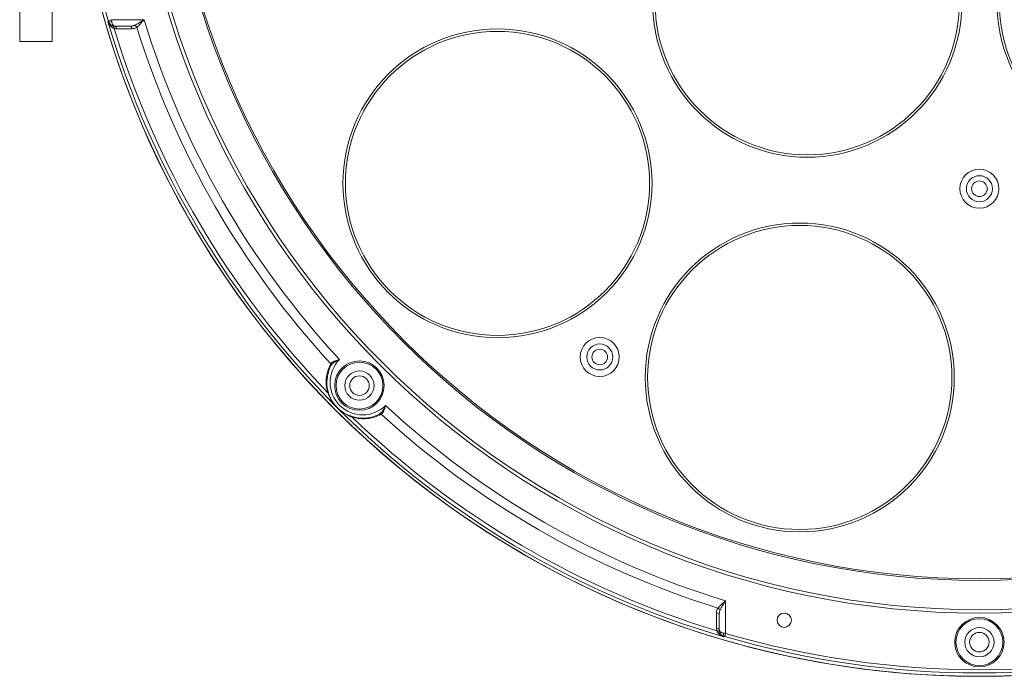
# Model space of a CAD drawing. Header units: millimetres. Extents: x 29170 to 33192, y 579 to 3108.
# Tile 95 of 256: x 29389 to 29540, y 2406 to 2507. Entities that reach past the tile are written whole.
import ezdxf

# ---------------------------------------------------------------- set-up
doc = ezdxf.new("R2010")
doc.units = ezdxf.units.MM
doc.layers.add('细实线', color=7, linetype='Continuous', lineweight=13)

msp = doc.modelspace()

# ---------------------------------------------------------------- linework, layer by layer
at = {"layer": '细实线'}
for p, q in [((29388.545, 2511.139), (29388.545, 2503.796)), ((29393.545, 2511.139), (29393.545, 2503.796)), ((29402.205, 2506.857), (29402.116, 2506.858)), ((29402.644, 2507.139), (29402.164, 2506.999)), ((29402.644, 2507.139), (29407.666, 2507.139)), ((29405.474, 2506.139), (29403.156, 2506.139)), ((29403.453, 2505.742), (29404.636, 2505.743)), ((29404.636, 2505.743), (29405.812, 2505.744)), ((29388.545, 2503.796), (29393.545, 2503.796)), ((29436.42, 2453.973), (29436.427, 2453.986)), ((29443.891, 2446.522), (29443.879, 2446.515)), ((29497.045, 2417.761), (29497.045, 2412.738)), ((29495.648, 2414.73), (29495.649, 2415.907)), ((29496.045, 2415.569), (29496.045, 2413.25)), ((29495.648, 2413.547), (29495.648, 2414.73)), ((29496.763, 2412.211), (29496.763, 2412.299)), ((29496.904, 2412.258), (29497.045, 2412.738)), ((29534.045, 2406.153), (29534.045, 2406.188)), ((29538.045, 2406.188), (29538.045, 2406.153))]:
    msp.add_line(p, q, dxfattribs=at)
for centre, radius in [((29536.045, 2546.139), 140), ((29536.045, 2546.139), 130.277), ((29536.045, 2546.139), 129.762), ((29536.045, 2546.139), 125.243), ((29536.045, 2546.139), 125), ((29509.594, 2509.733), 23.75), ((29562.495, 2509.733), 23.75), ((29509.594, 2509.733), 23.38), ((29562.495, 2509.733), 23.38), ((29461.98, 2481.964), 23.75), ((29461.981, 2481.963), 23.38), ((29536.045, 2481.139), 3), ((29536.045, 2481.139), 2), ((29536.045, 2481.139), 1.2), ((29508.433, 2452.109), 23.75), ((29508.435, 2452.109), 23.38), ((29477.699, 2455.256), 3), ((29477.699, 2455.256), 2), ((29477.699, 2455.256), 1.2), ((29440.762, 2450.856), 3.8), ((29440.762, 2450.856), 3.6), ((29440.762, 2450.856), 2.25), ((29440.762, 2450.856), 1.5), ((29506.045, 2414.771), 1.1), ((29536.045, 2411.389), 3.8), ((29536.045, 2411.389), 3.6), ((29536.045, 2411.389), 2.25), ((29536.045, 2411.389), 1.5)]:
    msp.add_circle(centre, radius, dxfattribs=at)
for centre, radius, start, end in [((29536.045, 2546.139), 139.485, 163.70363, 196.29637), ((29536.045, 2546.139), 140, 180.81854, 269.18146), ((29536.045, 2546.139), 140, 270.81854, 359.18146), ((29403.912, 2507.419), 1.881, 197.37241, 206.36705), ((29536.045, 2546.139), 139.57, 196.34652, 253.65348), ((29365.482, 2496.273), 38.218, 16.07878, 16.29935), ((29403.173, 2507.139), 1.009, 196.23013, 208.38948), ((29403.167, 2507.137), 1.002, 208.42551, 220.90082), ((29403.116, 2507.195), 1.056, 219.43187, 254.79953), ((29403.157, 2507.128), 0.988, 220.87516, 269.90775), ((29265.707, 2487.118), 138.393, 8.2002, 8.318), ((29403.587, 2507.131), 1.442, 231.31501, 239.83738), ((29403.114, 2507.189), 1.05, 254.83089, 267.37181), ((29403.115, 2507.194), 1.055, 267.37289, 270.00011), ((29536.045, 2546.139), 134.172, 196.89823, 222.86436), ((29403.532, 2507.038), 1.334, 239.89185, 244.84628), ((29403.511, 2506.994), 1.285, 244.86971, 246.52983), ((29403.501, 2506.973), 1.262, 246.5286, 248.74499), ((29403.45, 2507.282), 1.539, 254.71888, 262.75523), ((29536.045, 2546.139), 138.984, 196.87389, 223.90718), ((29403.451, 2507.301), 1.559, 262.79132, 270.05607), ((29536.045, 2546.139), 135.586, 197.23983, 222.6861), ((29441.253, 2451.347), 5, 135.25791, 314.74209), ((29441.352, 2451.442), 5.696, 162.6541, 197.22941), ((29441.253, 2451.347), 5.5, 151.33422, 298.668), ((29441.371, 2451.435), 5.717, 151.47436, 162.64569), ((29436.93, 2453.849), 0.662, 146.47437, 151.49125), ((29437.141, 2453.582), 0.82, 147.6206, 150.5574), ((29536.045, 2546.139), 134.172, 227.13564, 253.10177), ((29441.636, 2451.628), 5.96, 247.55282, 250.6363), ((29441.347, 2451.443), 5.693, 252.76695, 262.14127), ((29536.045, 2546.139), 138.984, 226.09282, 253.12611), ((29441.347, 2451.449), 5.698, 262.14492, 287.77853), ((29441.341, 2451.464), 5.715, 287.78905, 298.52777), ((29443.488, 2447.236), 0.82, 299.46526, 302.3785), ((29443.754, 2447.026), 0.663, 298.51203, 303.52235), ((29536.045, 2546.139), 135.586, 227.3139, 252.76017), ((29497.196, 2413.545), 1.548, 179.90352, 187.66036), ((29497.212, 2413.55), 1.565, 187.76201, 195.23317), ((29496.878, 2413.596), 1.261, 201.25466, 203.50851), ((29496.899, 2413.605), 1.285, 203.50716, 205.16608), ((29497.099, 2413.209), 1.054, 180.01919, 195.141), ((29497.101, 2413.211), 1.057, 195.20173, 203.82903), ((29497.101, 2413.211), 1.056, 203.81396, 231.04043), ((29497.325, 2414.007), 1.882, 243.9158, 252.62751), ((29497.043, 2413.264), 1.004, 241.28605, 246.77844), ((29497.044, 2413.266), 1.007, 246.78445, 253.78344), ((29476.933, 2275.174), 139.026, 81.68227, 81.79953), ((29486.178, 2375.576), 38.218, 73.70065, 73.92122), ((29536.045, 2546.139), 139.485, 253.70363, 286.29637), ((29536.045, 2546.139), 138.985, 253.70363, 286.29637), ((29536.045, 2546.139), 139.965, 269.18126, 270.81874)]:
    msp.add_arc(centre, radius, start, end, dxfattribs=at)
for points in [[(29402.116, 2506.858), (29402.156, 2506.737), (29402.22, 2506.622), (29402.3, 2506.524)], [(29402.226, 2506.584), (29402.336, 2506.363), (29402.493, 2506.159), (29402.686, 2506.005)], [(29402.948, 2506.105), (29402.92, 2506.137), (29402.881, 2506.164), (29402.84, 2506.176)], [(29405.474, 2506.139), (29405.725, 2506.139), (29405.985, 2506.175), (29406.213, 2506.28)], [(29405.812, 2505.744), (29406.068, 2505.744), (29406.34, 2505.81), (29406.55, 2505.955)], [(29436.378, 2454.214), (29436.41, 2454.264), (29436.449, 2454.31), (29436.492, 2454.35)], [(29436.432, 2454.152), (29436.418, 2454.176), (29436.399, 2454.197), (29436.378, 2454.214)], [(29436.449, 2454.022), (29436.467, 2454.061), (29436.455, 2454.115), (29436.432, 2454.152)], [(29443.927, 2446.543), (29443.967, 2446.561), (29444.02, 2446.549), (29444.058, 2446.526)], [(29444.058, 2446.526), (29444.081, 2446.512), (29444.102, 2446.494), (29444.12, 2446.473)], [(29495.649, 2415.907), (29495.649, 2416.162), (29495.715, 2416.434), (29495.861, 2416.645)], [(29496.045, 2415.569), (29496.045, 2415.819), (29496.081, 2416.08), (29496.185, 2416.307)], [(29495.878, 2413.115), (29495.821, 2413.132), (29495.761, 2413.139), (29495.702, 2413.138)], [(29495.917, 2412.773), (29495.846, 2412.86), (29495.784, 2412.957), (29495.736, 2413.059)], [(29496.498, 2412.317), (29496.277, 2412.425), (29496.072, 2412.581), (29495.917, 2412.773)], [(29496.763, 2412.211), (29496.645, 2412.25), (29496.533, 2412.311), (29496.436, 2412.389)]]:
    msp.add_open_spline(points, degree=3, dxfattribs=at)
for points, knots in [([(29402.684, 2506.857), (29402.579, 2506.829), (29402.432, 2506.804), (29402.27, 2506.809), (29402.212, 2506.838), (29402.205, 2506.857)], [0, 0, 0, 0, 0.6603695, 0.8769218, 1, 1, 1, 1]), ([(29403.156, 2506.139), (29403.103, 2506.139), (29402.946, 2506.197), (29402.769, 2506.465), (29402.705, 2506.711), (29402.684, 2506.857)], [0, 0, 0, 0, 0.1714091, 0.5157774, 1, 1, 1, 1]), ([(29403.044, 2505.797), (29403.044, 2505.827), (29403.038, 2505.935), (29403, 2506.047), (29402.948, 2506.105)], [0, 0, 0, 0, 0.2798996, 1, 1, 1, 1]), ([(29403.453, 2505.742), (29403.438, 2505.844), (29403.377, 2506.029), (29403.196, 2506.139), (29403.115, 2506.139)], [0, 0, 0, 0, 0.5585321, 1, 1, 1, 1]), ([(29405.812, 2505.744), (29405.797, 2505.846), (29405.736, 2506.03), (29405.556, 2506.139), (29405.474, 2506.139)], [0, 0, 0, 0, 0.5585499, 1, 1, 1, 1]), ([(29406.213, 2506.28), (29406.457, 2506.393), (29406.944, 2506.679), (29407.418, 2506.981), (29407.666, 2507.139)], [0, 0, 0, 0, 0.4780524, 1, 1, 1, 1]), ([(29406.55, 2505.955), (29406.532, 2505.992), (29406.45, 2506.127), (29406.322, 2506.239), (29406.213, 2506.28)], [0, 0, 0, 0, 0.2617557, 1, 1, 1, 1]), ([(29406.55, 2505.955), (29406.748, 2506.113), (29407.122, 2506.511), (29407.477, 2506.92), (29407.666, 2507.139)], [0, 0, 0, 0, 0.4662821, 1, 1, 1, 1]), ([(29436.492, 2454.35), (29436.643, 2454.493), (29437.051, 2454.694), (29437.474, 2454.814), (29437.701, 2454.867)], [0, 0, 0, 0, 0.4707645, 1, 1, 1, 1]), ([(29436.738, 2454.33), (29436.808, 2454.385), (29437.11, 2454.597), (29437.444, 2454.758), (29437.701, 2454.867)], [0, 0, 0, 0, 0.2406646, 1, 1, 1, 1]), ([(29436.42, 2453.973), (29436.444, 2454.017), (29436.417, 2454.105), (29436.365, 2454.152), (29436.348, 2454.165)], [0, 0, 0, 0, 0.6992312, 1, 1, 1, 1]), ([(29436.449, 2454.022), (29436.504, 2454.11), (29436.602, 2454.215), (29436.71, 2454.307), (29436.738, 2454.33)], [0, 0, 0, 0, 0.7381577, 1, 1, 1, 1]), ([(29437.361, 2447.461), (29437.194, 2447.628), (29436.586, 2448.305), (29436.134, 2449.12), (29435.911, 2449.754)], [0, 0, 0, 0, 0.2596741, 1, 1, 1, 1]), ([(29436, 2449.716), (29435.999, 2449.722), (29435.978, 2449.75), (29435.939, 2449.754), (29435.911, 2449.754)], [0, 0, 0, 0, 0.1845018, 1, 1, 1, 1]), ([(29439.36, 2446.12), (29438.81, 2446.347), (29438.105, 2446.769), (29437.509, 2447.312), (29437.361, 2447.461)], [0, 0, 0, 0, 0.7387649, 1, 1, 1, 1]), ([(29444.772, 2447.796), (29444.668, 2447.549), (29444.448, 2447.096), (29444.13, 2446.672), (29443.927, 2446.543)], [0, 0, 0, 0, 0.5266109, 1, 1, 1, 1]), ([(29444.772, 2447.796), (29444.712, 2447.532), (29444.576, 2447.061), (29444.313, 2446.594), (29444.12, 2446.473)], [0, 0, 0, 0, 0.5431752, 1, 1, 1, 1]), ([(29439.621, 2446.095), (29439.627, 2446.093), (29439.656, 2446.073), (29439.659, 2446.033), (29439.66, 2446.006)], [0, 0, 0, 0, 0.1845588, 1, 1, 1, 1]), ([(29443.879, 2446.515), (29443.922, 2446.538), (29444.01, 2446.511), (29444.057, 2446.46), (29444.07, 2446.443)], [0, 0, 0, 0, 0.6992312, 1, 1, 1, 1]), ([(29495.861, 2416.645), (29496.018, 2416.842), (29496.416, 2417.216), (29496.825, 2417.571), (29497.045, 2417.761)], [0, 0, 0, 0, 0.4658387, 1, 1, 1, 1]), ([(29496.185, 2416.307), (29496.298, 2416.551), (29496.584, 2417.038), (29496.886, 2417.513), (29497.045, 2417.761)], [0, 0, 0, 0, 0.4777576, 1, 1, 1, 1]), ([(29496.045, 2415.569), (29496.045, 2415.65), (29495.935, 2415.83), (29495.751, 2415.891), (29495.649, 2415.907)], [0, 0, 0, 0, 0.4414501, 1, 1, 1, 1]), ([(29496.185, 2416.307), (29496.172, 2416.342), (29496.098, 2416.483), (29495.969, 2416.591), (29495.861, 2416.645)], [0, 0, 0, 0, 0.2348606, 1, 1, 1, 1]), ([(29496.045, 2413.209), (29496.045, 2413.291), (29495.935, 2413.471), (29495.75, 2413.532), (29495.648, 2413.547)], [0, 0, 0, 0, 0.4414679, 1, 1, 1, 1]), ([(29496.081, 2412.934), (29496.075, 2412.954), (29496.036, 2413.04), (29495.946, 2413.093), (29495.878, 2413.115)], [0, 0, 0, 0, 0.2282353, 1, 1, 1, 1]), ([(29496.045, 2413.25), (29496.045, 2413.08), (29496.139, 2412.725), (29496.404, 2412.469), (29496.561, 2412.383)], [0, 0, 0, 0, 0.4884157, 1, 1, 1, 1]), ([(29496.763, 2412.779), (29496.661, 2412.794), (29496.388, 2412.849), (29496.045, 2413.057), (29496.045, 2413.25)], [0, 0, 0, 0, 0.3483394, 1, 1, 1, 1]), ([(29496.763, 2412.299), (29496.744, 2412.306), (29496.715, 2412.365), (29496.709, 2412.526), (29496.735, 2412.673), (29496.763, 2412.779)], [0, 0, 0, 0, 0.1230779, 0.3396287, 1, 1, 1, 1])]:
    msp.add_open_spline(points, degree=3, knots=knots, dxfattribs=at)

doc.saveas('drawing.dxf')
